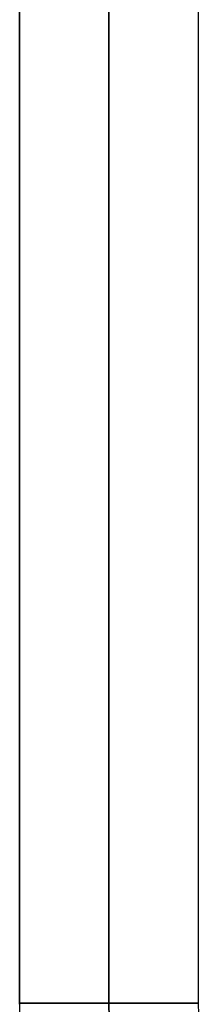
# Model space of a CAD drawing. Header units: millimetres. Extents: x 492 to 1282, y -834 to -234.
# Tile 4 of 93: x 492 to 508, y -772 to -684. Entities that reach past the tile are written whole.
import ezdxf

# ---------------------------------------------------------------- set-up
doc = ezdxf.new("R2010")
doc.units = ezdxf.units.MM
doc.layers.add('Volume$Layer 03', color=7, linetype='Continuous', true_color=0x000000)

msp = doc.modelspace()

# ---------------------------------------------------------------- linework, layer by layer
at = {"layer": 'Volume$Layer 03'}
for p, q in [((492.174, -772.371, 201), (492.174, -296.174, 201)), ((492.174, -772.371, 199), (492.174, -296.174, 199)), ((492.174, -772.371, 200), (492.174, -296.174, 200)), ((492.174, -534.272, 191), (492.174, -772.272, 191)), ((500.174, -534.272, 199), (500.174, -772.272, 199)), ((500.174, -534.272, 183), (500.174, -772.272, 183)), ((500.174, -772.272, 191), (500.174, -534.272, 191)), ((508.174, -534.272, 191), (508.174, -772.272, 191)), ((492.174, -772.272, 191), (492.201, -773.843, 191)), ((492.185, -772.272, 191.416), (492.176, -772.272, 191.139)), ((492.176, -772.272, 191.139), (492.176, -772.272, 190.861)), ((492.176, -772.272, 190.861), (492.185, -772.272, 190.584)), ((492.205, -772.272, 191.693), (492.185, -772.272, 191.416)), ((492.185, -772.272, 190.584), (492.205, -772.272, 190.307)), ((492.233, -772.272, 191.97), (492.205, -772.272, 191.693)), ((492.205, -772.272, 190.307), (492.233, -772.272, 190.03)), ((492.272, -772.272, 192.245), (492.233, -772.272, 191.97)), ((492.233, -772.272, 190.03), (492.272, -772.272, 189.755)), ((492.32, -772.272, 192.518), (492.272, -772.272, 192.245)), ((492.272, -772.272, 189.755), (492.32, -772.272, 189.482)), ((492.377, -772.272, 192.79), (492.32, -772.272, 192.518)), ((492.32, -772.272, 189.482), (492.377, -772.272, 189.21)), ((492.444, -772.272, 193.059), (492.377, -772.272, 192.79)), ((492.377, -772.272, 189.21), (492.444, -772.272, 188.941)), ((492.52, -772.272, 193.326), (492.444, -772.272, 193.059)), ((492.444, -772.272, 188.941), (492.52, -772.272, 188.674)), ((492.606, -772.272, 193.591), (492.52, -772.272, 193.326)), ((492.52, -772.272, 188.674), (492.606, -772.272, 188.409)), ((492.7, -772.272, 193.852), (492.606, -772.272, 193.591)), ((492.606, -772.272, 188.409), (492.7, -772.272, 188.148)), ((492.804, -772.272, 194.11), (492.7, -772.272, 193.852)), ((492.7, -772.272, 188.148), (492.804, -772.272, 187.89)), ((492.916, -772.272, 194.363), (492.804, -772.272, 194.11)), ((492.804, -772.272, 187.89), (492.916, -772.272, 187.637)), ((493.037, -772.272, 194.613), (492.916, -772.272, 194.363)), ((492.916, -772.272, 187.637), (493.037, -772.272, 187.387)), ((493.167, -772.272, 194.859), (493.037, -772.272, 194.613)), ((493.037, -772.272, 187.387), (493.167, -772.272, 187.141)), ((493.305, -772.272, 195.1), (493.167, -772.272, 194.859)), ((493.167, -772.272, 187.141), (493.305, -772.272, 186.9)), ((493.451, -772.272, 195.336), (493.305, -772.272, 195.1)), ((493.305, -772.272, 186.9), (493.451, -772.272, 186.664)), ((493.606, -772.272, 195.566), (493.451, -772.272, 195.336)), ((493.451, -772.272, 186.664), (493.606, -772.272, 186.434)), ((493.768, -772.272, 195.792), (493.606, -772.272, 195.566)), ((493.606, -772.272, 186.434), (493.768, -772.272, 186.208)), ((493.938, -772.272, 196.011), (493.768, -772.272, 195.792)), ((493.768, -772.272, 186.208), (493.938, -772.272, 185.989)), ((494.116, -772.272, 196.225), (493.938, -772.272, 196.011)), ((493.938, -772.272, 185.989), (494.116, -772.272, 185.775)), ((494.301, -772.272, 196.432), (494.116, -772.272, 196.225)), ((494.116, -772.272, 185.775), (494.301, -772.272, 185.568)), ((494.493, -772.272, 196.632), (494.301, -772.272, 196.432)), ((494.301, -772.272, 185.568), (494.493, -772.272, 185.368)), ((494.692, -772.272, 196.826), (494.493, -772.272, 196.632)), ((494.493, -772.272, 185.368), (494.692, -772.272, 185.174)), ((494.898, -772.272, 197.013), (494.692, -772.272, 196.826)), ((494.692, -772.272, 185.174), (494.898, -772.272, 184.987)), ((495.109, -772.272, 197.192), (494.898, -772.272, 197.013)), ((494.898, -772.272, 184.987), (495.109, -772.272, 184.808)), ((495.327, -772.272, 197.364), (495.109, -772.272, 197.192)), ((495.109, -772.272, 184.808), (495.327, -772.272, 184.636)), ((495.551, -772.272, 197.529), (495.327, -772.272, 197.364)), ((495.327, -772.272, 184.636), (495.551, -772.272, 184.471)), ((495.781, -772.272, 197.685), (495.551, -772.272, 197.529)), ((495.551, -772.272, 184.471), (495.781, -772.272, 184.315)), ((496.015, -772.272, 197.834), (495.781, -772.272, 197.685)), ((495.781, -772.272, 184.315), (496.015, -772.272, 184.166)), ((496.255, -772.272, 197.974), (496.015, -772.272, 197.834)), ((496.015, -772.272, 184.166), (496.255, -772.272, 184.026)), ((496.499, -772.272, 198.106), (496.255, -772.272, 197.974)), ((496.255, -772.272, 184.026), (496.499, -772.272, 183.894)), ((496.748, -772.272, 198.229), (496.499, -772.272, 198.106)), ((496.499, -772.272, 183.894), (496.748, -772.272, 183.771)), ((497.001, -772.272, 198.344), (496.748, -772.272, 198.229)), ((496.748, -772.272, 183.771), (497.001, -772.272, 183.656)), ((497.258, -772.272, 198.449), (497.001, -772.272, 198.344)), ((497.001, -772.272, 183.656), (497.258, -772.272, 183.551)), ((497.518, -772.272, 198.546), (497.258, -772.272, 198.449)), ((497.258, -772.272, 183.551), (497.518, -772.272, 183.454)), ((497.782, -772.272, 198.634), (497.518, -772.272, 198.546)), ((497.518, -772.272, 183.454), (497.782, -772.272, 183.366)), ((498.048, -772.272, 198.712), (497.782, -772.272, 198.634)), ((497.782, -772.272, 183.366), (498.048, -772.272, 183.288)), ((498.317, -772.272, 198.781), (498.048, -772.272, 198.712)), ((498.048, -772.272, 183.288), (498.317, -772.272, 183.219)), ((498.588, -772.272, 198.841), (498.317, -772.272, 198.781)), ((498.317, -772.272, 183.219), (498.588, -772.272, 183.159)), ((498.861, -772.272, 198.891), (498.588, -772.272, 198.841)), ((498.588, -772.272, 183.159), (498.861, -772.272, 183.109)), ((499.136, -772.272, 198.932), (498.861, -772.272, 198.891)), ((498.861, -772.272, 183.109), (499.136, -772.272, 183.068)), ((499.412, -772.272, 198.964), (499.136, -772.272, 198.932)), ((499.136, -772.272, 183.068), (499.412, -772.272, 183.036)), ((499.689, -772.272, 198.985), (499.412, -772.272, 198.964)), ((499.412, -772.272, 183.036), (499.689, -772.272, 183.015)), ((499.966, -772.272, 198.997), (499.689, -772.272, 198.985)), ((499.689, -772.272, 183.015), (499.966, -772.272, 183.003)), ((500.244, -772.272, 199), (499.966, -772.272, 198.997)), ((499.966, -772.272, 183.003), (500.244, -772.272, 183)), ((500.174, -772.272, 199), (500.197, -773.57, 199)), ((500.174, -772.272, 183), (500.197, -773.57, 183)), ((500.197, -773.57, 191), (500.174, -772.272, 191)), ((500.522, -772.272, 198.992), (500.244, -772.272, 199)), ((500.244, -772.272, 183), (500.522, -772.272, 183.008)), ((500.799, -772.272, 198.976), (500.522, -772.272, 198.992)), ((500.522, -772.272, 183.008), (500.799, -772.272, 183.024)), ((501.075, -772.272, 198.949), (500.799, -772.272, 198.976)), ((500.799, -772.272, 183.024), (501.075, -772.272, 183.051)), ((501.35, -772.272, 198.913), (501.075, -772.272, 198.949)), ((501.075, -772.272, 183.051), (501.35, -772.272, 183.087)), ((501.624, -772.272, 198.868), (501.35, -772.272, 198.913)), ((501.35, -772.272, 183.087), (501.624, -772.272, 183.132)), ((501.897, -772.272, 198.812), (501.624, -772.272, 198.868)), ((501.624, -772.272, 183.132), (501.897, -772.272, 183.188)), ((502.167, -772.272, 198.748), (501.897, -772.272, 198.812)), ((501.897, -772.272, 183.188), (502.167, -772.272, 183.252)), ((502.434, -772.272, 198.674), (502.167, -772.272, 198.748)), ((502.167, -772.272, 183.252), (502.434, -772.272, 183.326)), ((502.699, -772.272, 198.591), (502.434, -772.272, 198.674)), ((502.434, -772.272, 183.326), (502.699, -772.272, 183.409)), ((502.961, -772.272, 198.499), (502.699, -772.272, 198.591)), ((502.699, -772.272, 183.409), (502.961, -772.272, 183.501)), ((503.22, -772.272, 198.398), (502.961, -772.272, 198.499)), ((502.961, -772.272, 183.501), (503.22, -772.272, 183.602)), ((503.475, -772.272, 198.288), (503.22, -772.272, 198.398)), ((503.22, -772.272, 183.602), (503.475, -772.272, 183.712)), ((503.726, -772.272, 198.169), (503.475, -772.272, 198.288)), ((503.475, -772.272, 183.712), (503.726, -772.272, 183.831)), ((503.972, -772.272, 198.041), (503.726, -772.272, 198.169)), ((503.726, -772.272, 183.831), (503.972, -772.272, 183.959)), ((504.214, -772.272, 197.905), (503.972, -772.272, 198.041)), ((503.972, -772.272, 183.959), (504.214, -772.272, 184.095)), ((504.452, -772.272, 197.761), (504.214, -772.272, 197.905)), ((504.214, -772.272, 184.095), (504.452, -772.272, 184.239)), ((504.684, -772.272, 197.608), (504.452, -772.272, 197.761)), ((504.452, -772.272, 184.239), (504.684, -772.272, 184.392)), ((504.91, -772.272, 197.448), (504.684, -772.272, 197.608)), ((504.684, -772.272, 184.392), (504.91, -772.272, 184.552)), ((505.131, -772.272, 197.279), (504.91, -772.272, 197.448)), ((504.91, -772.272, 184.552), (505.131, -772.272, 184.721)), ((505.346, -772.272, 197.103), (505.131, -772.272, 197.279)), ((505.131, -772.272, 184.721), (505.346, -772.272, 184.897)), ((505.555, -772.272, 196.92), (505.346, -772.272, 197.103)), ((505.346, -772.272, 184.897), (505.555, -772.272, 185.08)), ((505.757, -772.272, 196.73), (505.555, -772.272, 196.92)), ((505.555, -772.272, 185.08), (505.757, -772.272, 185.27)), ((505.953, -772.272, 196.533), (505.757, -772.272, 196.73)), ((505.757, -772.272, 185.27), (505.953, -772.272, 185.467)), ((506.141, -772.272, 196.329), (505.953, -772.272, 196.533)), ((505.953, -772.272, 185.467), (506.141, -772.272, 185.671)), ((506.323, -772.272, 196.119), (506.141, -772.272, 196.329)), ((506.141, -772.272, 185.671), (506.323, -772.272, 185.881)), ((506.497, -772.272, 195.902), (506.323, -772.272, 196.119)), ((506.323, -772.272, 185.881), (506.497, -772.272, 186.098)), ((506.663, -772.272, 195.68), (506.497, -772.272, 195.902)), ((506.497, -772.272, 186.098), (506.663, -772.272, 186.32)), ((506.821, -772.272, 195.452), (506.663, -772.272, 195.68)), ((506.663, -772.272, 186.32), (506.821, -772.272, 186.548)), ((506.972, -772.272, 195.218), (506.821, -772.272, 195.452)), ((506.821, -772.272, 186.548), (506.972, -772.272, 186.782)), ((507.114, -772.272, 194.98), (506.972, -772.272, 195.218)), ((506.972, -772.272, 186.782), (507.114, -772.272, 187.02)), ((507.248, -772.272, 194.737), (507.114, -772.272, 194.98)), ((507.114, -772.272, 187.02), (507.248, -772.272, 187.263)), ((507.374, -772.272, 194.489), (507.248, -772.272, 194.737)), ((507.248, -772.272, 187.263), (507.374, -772.272, 187.511)), ((507.49, -772.272, 194.237), (507.374, -772.272, 194.489)), ((507.374, -772.272, 187.511), (507.49, -772.272, 187.763)), ((507.598, -772.272, 193.981), (507.49, -772.272, 194.237)), ((507.49, -772.272, 187.763), (507.598, -772.272, 188.019)), ((507.697, -772.272, 193.722), (507.598, -772.272, 193.981)), ((507.598, -772.272, 188.019), (507.697, -772.272, 188.278)), ((507.787, -772.272, 193.459), (507.697, -772.272, 193.722)), ((507.697, -772.272, 188.278), (507.787, -772.272, 188.541)), ((507.868, -772.272, 193.193), (507.787, -772.272, 193.459)), ((507.787, -772.272, 188.541), (507.868, -772.272, 188.807)), ((507.939, -772.272, 192.925), (507.868, -772.272, 193.193)), ((507.868, -772.272, 188.807), (507.939, -772.272, 189.075)), ((508.002, -772.272, 192.654), (507.939, -772.272, 192.925)), ((507.939, -772.272, 189.075), (508.002, -772.272, 189.346)), ((508.054, -772.272, 192.382), (508.002, -772.272, 192.654)), ((508.002, -772.272, 189.346), (508.054, -772.272, 189.618)), ((508.097, -772.272, 192.107), (508.054, -772.272, 192.382)), ((508.054, -772.272, 189.618), (508.097, -772.272, 189.893)), ((508.131, -772.272, 191.832), (508.097, -772.272, 192.107)), ((508.097, -772.272, 189.893), (508.131, -772.272, 190.168)), ((508.155, -772.272, 191.555), (508.131, -772.272, 191.832)), ((508.131, -772.272, 190.168), (508.155, -772.272, 190.445)), ((508.17, -772.272, 191.278), (508.155, -772.272, 191.555)), ((508.155, -772.272, 190.445), (508.17, -772.272, 190.722)), ((508.174, -772.272, 191), (508.17, -772.272, 191.278)), ((508.17, -772.272, 190.722), (508.174, -772.272, 191)), ((508.174, -772.272, 191), (508.192, -773.297, 191))]:
    msp.add_line(p, q, dxfattribs=at)

doc.saveas('drawing.dxf')
